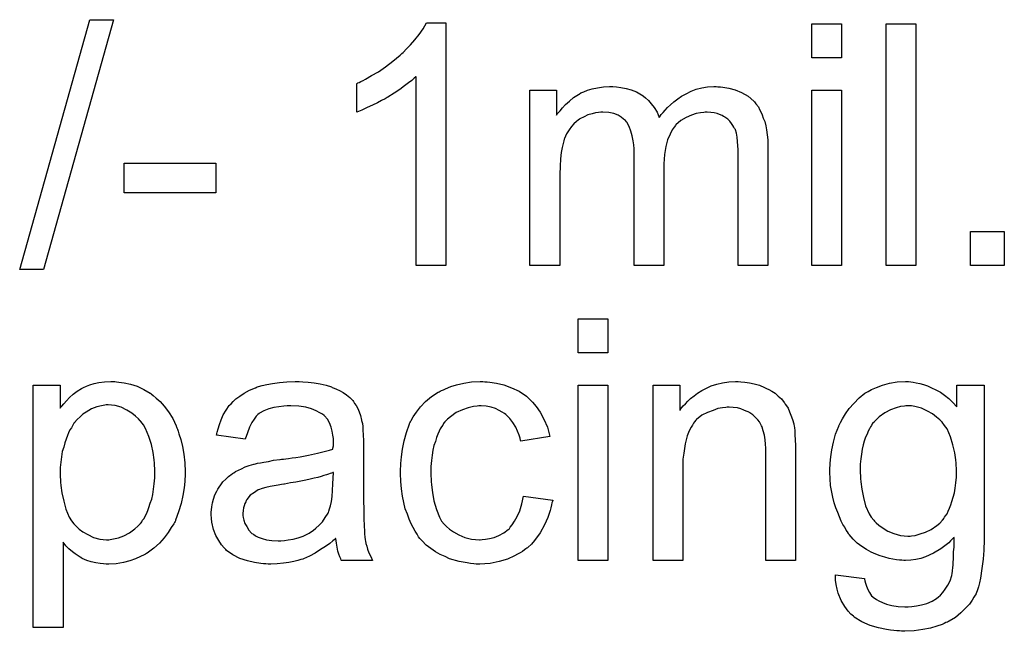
# Model space of a CAD drawing. Extents: x -1.3 to 9.2, y -4.6 to 3.5.
# Tile 119 of 215: x 6.238 to 6.565, y -1.145 to -0.942. Entities that reach past the tile are written whole.
import ezdxf

# ---------------------------------------------------------------- set-up
doc = ezdxf.new("R2010")
doc.units = 0
doc.layers.add('acc-ni-360-23-a_document', color=1, linetype='CONTINUOUS')

msp = doc.modelspace()

# ---------------------------------------------------------------- linework, layer by layer
at = {"layer": 'acc-ni-360-23-a_document', "color": 1}
for points in [[(6.246341, -1.024951), (6.238473, -1.024951), (6.261729, -0.94211), (6.269596, -0.94211), (6.246341, -1.024951)], [(6.379627, -1.023563), (6.369792, -1.023563), (6.369792, -0.960969), (6.369677, -0.961085), (6.369098, -0.961547), (6.368404, -0.962242), (6.367247, -0.963052), (6.365974, -0.964093), (6.364355, -0.96525), (6.362503, -0.966523), (6.360421, -0.967795), (6.360305, -0.967795), (6.360189, -0.967911), (6.359495, -0.968374), (6.358338, -0.968952), (6.35695, -0.969646), (6.35533, -0.970456), (6.353595, -0.971266), (6.351859, -0.972076), (6.350123, -0.97277), (6.350123, -0.963283), (6.350239, -0.963283), (6.350471, -0.963052), (6.350933, -0.962936), (6.351512, -0.962589), (6.352206, -0.962242), (6.353016, -0.961779), (6.354983, -0.960622), (6.357297, -0.959349), (6.359611, -0.957729), (6.362041, -0.955878), (6.36447, -0.953911), (6.364586, -0.953795), (6.364702, -0.95368), (6.365049, -0.953333), (6.365512, -0.952986), (6.366553, -0.951829), (6.367941, -0.95044), (6.36933, -0.94882), (6.370834, -0.946969), (6.372106, -0.945118), (6.373264, -0.943151), (6.379627, -0.943151), (6.379627, -1.023563)], [(6.510715, -0.954721), (6.500881, -0.954721), (6.500881, -0.943498), (6.510715, -0.943498), (6.510715, -0.954721)], [(6.535359, -1.023562), (6.525525, -1.023562), (6.525525, -0.943498), (6.535359, -0.943498), (6.535359, -1.023562)], [(6.469757, -0.964324), (6.470567, -0.964324), (6.471377, -0.96444), (6.473344, -0.964787), (6.475427, -0.965365), (6.477625, -0.966291), (6.479823, -0.967448), (6.481674, -0.969068), (6.481906, -0.969299), (6.482369, -0.969993), (6.483178, -0.971035), (6.483526, -0.971845), (6.483988, -0.972654), (6.484451, -0.973696), (6.484798, -0.974737), (6.485261, -0.975894), (6.485608, -0.977283), (6.48584, -0.978671), (6.486071, -0.980291), (6.486302, -0.98191), (6.486302, -0.983762), (6.486302, -1.023562), (6.476468, -1.023562), (6.476468, -0.987117), (6.476468, -0.987001), (6.476468, -0.986886), (6.476468, -0.986191), (6.476468, -0.98515), (6.476352, -0.983877), (6.476236, -0.982489), (6.476121, -0.981101), (6.475889, -0.979712), (6.475542, -0.978671), (6.475542, -0.978555), (6.475311, -0.978208), (6.475079, -0.977745), (6.474732, -0.977167), (6.47427, -0.976473), (6.473691, -0.975778), (6.472997, -0.975084), (6.472071, -0.97439), (6.471956, -0.974274), (6.471609, -0.974159), (6.471146, -0.973927), (6.470336, -0.97358), (6.469526, -0.973233), (6.468485, -0.973002), (6.467443, -0.972886), (6.466171, -0.97277), (6.465592, -0.97277), (6.465129, -0.972886), (6.463972, -0.973002), (6.462584, -0.973233), (6.460964, -0.973812), (6.459229, -0.974506), (6.457493, -0.975547), (6.455873, -0.976935), (6.455758, -0.977167), (6.455295, -0.977745), (6.454601, -0.978671), (6.453906, -0.980059), (6.453096, -0.98191), (6.452518, -0.984109), (6.452055, -0.98677), (6.451824, -0.989894), (6.451824, -1.023562), (6.441989, -1.023562), (6.441989, -0.98596), (6.441989, -0.985844), (6.441989, -0.985613), (6.441989, -0.985381), (6.441989, -0.984919), (6.441874, -0.983646), (6.441642, -0.982258), (6.441411, -0.980638), (6.440948, -0.979018), (6.440369, -0.977514), (6.43956, -0.976125), (6.439444, -0.97601), (6.439097, -0.975547), (6.438518, -0.975084), (6.437708, -0.97439), (6.436667, -0.973812), (6.435279, -0.973233), (6.433659, -0.972886), (6.431692, -0.97277), (6.430998, -0.97277), (6.430188, -0.972886), (6.429262, -0.973002), (6.428105, -0.973349), (6.426717, -0.973696), (6.425444, -0.974274), (6.424056, -0.974968), (6.42394, -0.975084), (6.423477, -0.975431), (6.422899, -0.975894), (6.422089, -0.976588), (6.421279, -0.977514), (6.420469, -0.978671), (6.419659, -0.979944), (6.418965, -0.981448), (6.418849, -0.981679), (6.418734, -0.982258), (6.418502, -0.983183), (6.418155, -0.984456), (6.417808, -0.986191), (6.417577, -0.988274), (6.417461, -0.990704), (6.417345, -0.993481), (6.417345, -1.023562), (6.407511, -1.023562), (6.407511, -0.965481), (6.416304, -0.965481), (6.416304, -0.973812), (6.41642, -0.97358), (6.416767, -0.973117), (6.417461, -0.972307), (6.418271, -0.971382), (6.419312, -0.970225), (6.420585, -0.969068), (6.421973, -0.967911), (6.423593, -0.96687), (6.423824, -0.966754), (6.424403, -0.966407), (6.425328, -0.96606), (6.426601, -0.965481), (6.428105, -0.965018), (6.429841, -0.964671), (6.431808, -0.964324), (6.43389, -0.964208), (6.434932, -0.964208), (6.436204, -0.964324), (6.437593, -0.964556), (6.439328, -0.964903), (6.441064, -0.965365), (6.442799, -0.96606), (6.444419, -0.966985), (6.44465, -0.967101), (6.445113, -0.967448), (6.445807, -0.968027), (6.446733, -0.968952), (6.447659, -0.969993), (6.4487, -0.971266), (6.449626, -0.97277), (6.45032, -0.974506), (6.450435, -0.97439), (6.450667, -0.974043), (6.451014, -0.97358), (6.451592, -0.972886), (6.452287, -0.972076), (6.453096, -0.971266), (6.454022, -0.970341), (6.455179, -0.969299), (6.456452, -0.968374), (6.457725, -0.967448), (6.459229, -0.966638), (6.460848, -0.965828), (6.462584, -0.965134), (6.464435, -0.964671), (6.466286, -0.964324), (6.468369, -0.964208), (6.469179, -0.964208), (6.469757, -0.964324)], [(6.510715, -1.023562), (6.500881, -1.023562), (6.500881, -0.965481), (6.510715, -0.965481), (6.510715, -1.023562)], [(6.303496, -0.999497), (6.273067, -0.999497), (6.273067, -0.989663), (6.303496, -0.989663), (6.303496, -0.999497)], [(6.564631, -1.023562), (6.553408, -1.023562), (6.553408, -1.01234), (6.564631, -1.01234), (6.564631, -1.023562)], [(6.433312, -1.052534), (6.423477, -1.052534), (6.423477, -1.041311), (6.433312, -1.041311), (6.433312, -1.052534)], [(6.270522, -1.062137), (6.271332, -1.062253), (6.273067, -1.062484), (6.27515, -1.062947), (6.277348, -1.063641), (6.279547, -1.064682), (6.281745, -1.065955), (6.28186, -1.065955), (6.281976, -1.066187), (6.28267, -1.066649), (6.283712, -1.067575), (6.284984, -1.068732), (6.286373, -1.070236), (6.287761, -1.072087), (6.28915, -1.074285), (6.290307, -1.076715), (6.290307, -1.076831), (6.290422, -1.077062), (6.290538, -1.077409), (6.290769, -1.077872), (6.291001, -1.078566), (6.291232, -1.079376), (6.291811, -1.081227), (6.292389, -1.083542), (6.292852, -1.086087), (6.293199, -1.088979), (6.293315, -1.091988), (6.293315, -1.092103), (6.293315, -1.092335), (6.293315, -1.092797), (6.293315, -1.093492), (6.293199, -1.094302), (6.293199, -1.095227), (6.292968, -1.09731), (6.292505, -1.099855), (6.291926, -1.102516), (6.291117, -1.105293), (6.290075, -1.10807), (6.290075, -1.108186), (6.289959, -1.108417), (6.289728, -1.108764), (6.289497, -1.109227), (6.288687, -1.1105), (6.287645, -1.112119), (6.286373, -1.113855), (6.284753, -1.11559), (6.282902, -1.117326), (6.280703, -1.118946), (6.280588, -1.118946), (6.280472, -1.119061), (6.280125, -1.119293), (6.279662, -1.119524), (6.278505, -1.120103), (6.276885, -1.120797), (6.274918, -1.121491), (6.272836, -1.12207), (6.270406, -1.122532), (6.267976, -1.122648), (6.267167, -1.122648), (6.266241, -1.122532), (6.265084, -1.122417), (6.263696, -1.122185), (6.262191, -1.121838), (6.260687, -1.121375), (6.259183, -1.120681), (6.259068, -1.120565), (6.258489, -1.120334), (6.257795, -1.119871), (6.256869, -1.119177), (6.255944, -1.118483), (6.254787, -1.117557), (6.253745, -1.116516), (6.25282, -1.115359), (6.25282, -1.14359), (6.242985, -1.14359), (6.242985, -1.063294), (6.251894, -1.063294), (6.251894, -1.07093), (6.25201, -1.070699), (6.252473, -1.070236), (6.253051, -1.069426), (6.253977, -1.068501), (6.255018, -1.067343), (6.256175, -1.066302), (6.257564, -1.065261), (6.258952, -1.064335), (6.259183, -1.06422), (6.259646, -1.063988), (6.260572, -1.063641), (6.261729, -1.063178), (6.263117, -1.062716), (6.264737, -1.062368), (6.266588, -1.062137), (6.268671, -1.062021), (6.269943, -1.062021), (6.270522, -1.062137)], [(6.332306, -1.062137), (6.334041, -1.062253), (6.336008, -1.062484), (6.337975, -1.062831), (6.339942, -1.063294), (6.341793, -1.063872), (6.342025, -1.063988), (6.342603, -1.06422), (6.343413, -1.064567), (6.344454, -1.06503), (6.345611, -1.065724), (6.346768, -1.066418), (6.34781, -1.067343), (6.348735, -1.068269), (6.348851, -1.068385), (6.349082, -1.068732), (6.349429, -1.06931), (6.349892, -1.070005), (6.350471, -1.071046), (6.350933, -1.072087), (6.351396, -1.07336), (6.351743, -1.074864), (6.351743, -1.07498), (6.351859, -1.075327), (6.351975, -1.076021), (6.35209, -1.076947), (6.35209, -1.078219), (6.352206, -1.079723), (6.352322, -1.08169), (6.352322, -1.083889), (6.352322, -1.097078), (6.352322, -1.097194), (6.352322, -1.097657), (6.352322, -1.098351), (6.352322, -1.099277), (6.352322, -1.100318), (6.352322, -1.101591), (6.352438, -1.104368), (6.352438, -1.10726), (6.352553, -1.110152), (6.352669, -1.111425), (6.352669, -1.112582), (6.352785, -1.113623), (6.3529, -1.114433), (6.3529, -1.114549), (6.353016, -1.115012), (6.353132, -1.115706), (6.353479, -1.116632), (6.35371, -1.117673), (6.354173, -1.11883), (6.354752, -1.120103), (6.35533, -1.121375), (6.345033, -1.121375), (6.344917, -1.12126), (6.344801, -1.120797), (6.34457, -1.120218), (6.344223, -1.119293), (6.343876, -1.118252), (6.343644, -1.116979), (6.343413, -1.11559), (6.343181, -1.114086), (6.343066, -1.114086), (6.34295, -1.114318), (6.342256, -1.114896), (6.341215, -1.115706), (6.339826, -1.116747), (6.338091, -1.117789), (6.336355, -1.118946), (6.334504, -1.119987), (6.332537, -1.120797), (6.332306, -1.120913), (6.331611, -1.121028), (6.33057, -1.121375), (6.329297, -1.121723), (6.327678, -1.12207), (6.325827, -1.122301), (6.323744, -1.122532), (6.321661, -1.122648), (6.320736, -1.122648), (6.320042, -1.122532), (6.319232, -1.122532), (6.318306, -1.122417), (6.316223, -1.12207), (6.313909, -1.121491), (6.311364, -1.120681), (6.30905, -1.119524), (6.306967, -1.11802), (6.306736, -1.117789), (6.306158, -1.11721), (6.305348, -1.116169), (6.304422, -1.114781), (6.303496, -1.113045), (6.302686, -1.111078), (6.302108, -1.108648), (6.301992, -1.107491), (6.301877, -1.106103), (6.301877, -1.105872), (6.301877, -1.105409), (6.301992, -1.104599), (6.302108, -1.103558), (6.302339, -1.102285), (6.302686, -1.101012), (6.303149, -1.099624), (6.303728, -1.098351), (6.303843, -1.098235), (6.304075, -1.097773), (6.304538, -1.097078), (6.305116, -1.096268), (6.30581, -1.095343), (6.306736, -1.094417), (6.307662, -1.093492), (6.308819, -1.092682), (6.308934, -1.092566), (6.309397, -1.092335), (6.309976, -1.091872), (6.310901, -1.091409), (6.311943, -1.090946), (6.313215, -1.090368), (6.314488, -1.089905), (6.315992, -1.089442), (6.316108, -1.089442), (6.31657, -1.089326), (6.317265, -1.089095), (6.31819, -1.088979), (6.319347, -1.088748), (6.320851, -1.088517), (6.322587, -1.088169), (6.324669, -1.087938), (6.324785, -1.087938), (6.325248, -1.087822), (6.325827, -1.087822), (6.326636, -1.087707), (6.327562, -1.087591), (6.328719, -1.08736), (6.329992, -1.087244), (6.33138, -1.087013), (6.334157, -1.086434), (6.337165, -1.085855), (6.339826, -1.085161), (6.341099, -1.084814), (6.342256, -1.084467), (6.342256, -1.084351), (6.342256, -1.08412), (6.342372, -1.083426), (6.342372, -1.082616), (6.342372, -1.082153), (6.342372, -1.081922), (6.342372, -1.081806), (6.342372, -1.08169), (6.342372, -1.080996), (6.342256, -1.079839), (6.342025, -1.078566), (6.341677, -1.077178), (6.341099, -1.07579), (6.340405, -1.074517), (6.339479, -1.073476), (6.339363, -1.07336), (6.338785, -1.072897), (6.337859, -1.072434), (6.336702, -1.07174), (6.335083, -1.071162), (6.333231, -1.070583), (6.330917, -1.070236), (6.328256, -1.07012), (6.327099, -1.07012), (6.325942, -1.070236), (6.324322, -1.070467), (6.322703, -1.070699), (6.320967, -1.071162), (6.319347, -1.07174), (6.317959, -1.07255), (6.317843, -1.072666), (6.31738, -1.073013), (6.316802, -1.073591), (6.316108, -1.074517), (6.315413, -1.075674), (6.314604, -1.077178), (6.313909, -1.079029), (6.313215, -1.081112), (6.303612, -1.079839), (6.303612, -1.079723), (6.303728, -1.079608), (6.303728, -1.079261), (6.303843, -1.078798), (6.304191, -1.077756), (6.304653, -1.076252), (6.305232, -1.074748), (6.305926, -1.073129), (6.306852, -1.071509), (6.307893, -1.070005), (6.308009, -1.069889), (6.308471, -1.069426), (6.309166, -1.068732), (6.310091, -1.067806), (6.311364, -1.066881), (6.312868, -1.065955), (6.314604, -1.064914), (6.31657, -1.064104), (6.316686, -1.064104), (6.316802, -1.063988), (6.317149, -1.063872), (6.317612, -1.063757), (6.318769, -1.06341), (6.320389, -1.063063), (6.32224, -1.062716), (6.324554, -1.062368), (6.326984, -1.062137), (6.32976, -1.062021), (6.331033, -1.062021), (6.332306, -1.062137)], [(6.392585, -1.062137), (6.39328, -1.062137), (6.394205, -1.062253), (6.396404, -1.0626), (6.398833, -1.063178), (6.401379, -1.064104), (6.403924, -1.065261), (6.406354, -1.066881), (6.406469, -1.066881), (6.406585, -1.067112), (6.407279, -1.067806), (6.408321, -1.068848), (6.409593, -1.070352), (6.410866, -1.072203), (6.412139, -1.074517), (6.413296, -1.077178), (6.414106, -1.080302), (6.404502, -1.081806), (6.404502, -1.08169), (6.404387, -1.081574), (6.404271, -1.08088), (6.403924, -1.079839), (6.403346, -1.078566), (6.402767, -1.077178), (6.401841, -1.075674), (6.4008, -1.074285), (6.399643, -1.073129), (6.399527, -1.073013), (6.399065, -1.072666), (6.398255, -1.072203), (6.397329, -1.071624), (6.396056, -1.071046), (6.394668, -1.070583), (6.393048, -1.070236), (6.391313, -1.07012), (6.390618, -1.07012), (6.39004, -1.070236), (6.388767, -1.070352), (6.387032, -1.070814), (6.385181, -1.071393), (6.383098, -1.072319), (6.381131, -1.073707), (6.380206, -1.074517), (6.37928, -1.075443), (6.37928, -1.075558), (6.379048, -1.075674), (6.378817, -1.076021), (6.378586, -1.076484), (6.378239, -1.077062), (6.377776, -1.077756), (6.377429, -1.078566), (6.376966, -1.079492), (6.376503, -1.080649), (6.376156, -1.081922), (6.375693, -1.08331), (6.375346, -1.084814), (6.375115, -1.086434), (6.374883, -1.088285), (6.374652, -1.090252), (6.374652, -1.092335), (6.374652, -1.09245), (6.374652, -1.092797), (6.374652, -1.093492), (6.374768, -1.094186), (6.374768, -1.095227), (6.374883, -1.096268), (6.37523, -1.098814), (6.375693, -1.101591), (6.376503, -1.104483), (6.377544, -1.107029), (6.378239, -1.108301), (6.379048, -1.109343), (6.37928, -1.109574), (6.379858, -1.110152), (6.3809, -1.110962), (6.382172, -1.111888), (6.383908, -1.112929), (6.385875, -1.113739), (6.388189, -1.114318), (6.389462, -1.114433), (6.390734, -1.114549), (6.390966, -1.114549), (6.39166, -1.114433), (6.392817, -1.114318), (6.39409, -1.114086), (6.395594, -1.113739), (6.397213, -1.113045), (6.398833, -1.112235), (6.400337, -1.111078), (6.400569, -1.110962), (6.400916, -1.110384), (6.40161, -1.109574), (6.40242, -1.108301), (6.40323, -1.106797), (6.404155, -1.104946), (6.40485, -1.102632), (6.405312, -1.100086), (6.415031, -1.101359), (6.415031, -1.101475), (6.414916, -1.101822), (6.4148, -1.102285), (6.414684, -1.102979), (6.414453, -1.103905), (6.414221, -1.10483), (6.413411, -1.107144), (6.41237, -1.109574), (6.410866, -1.112235), (6.409015, -1.11478), (6.407974, -1.115937), (6.406816, -1.117094), (6.406701, -1.11721), (6.406469, -1.117326), (6.406122, -1.117557), (6.405659, -1.117904), (6.405081, -1.118367), (6.404271, -1.11883), (6.403346, -1.119293), (6.40242, -1.119871), (6.400106, -1.120913), (6.397329, -1.121723), (6.394321, -1.122417), (6.392585, -1.122532), (6.39085, -1.122648), (6.389693, -1.122648), (6.388883, -1.122532), (6.387842, -1.122417), (6.386685, -1.122185), (6.385412, -1.121954), (6.384024, -1.121723), (6.3809, -1.120797), (6.379396, -1.120103), (6.377776, -1.119409), (6.376156, -1.118483), (6.374652, -1.117442), (6.373148, -1.116285), (6.371759, -1.114896), (6.371644, -1.114781), (6.371412, -1.114549), (6.371065, -1.114086), (6.370602, -1.113508), (6.37014, -1.112698), (6.369445, -1.111657), (6.368867, -1.1105), (6.368173, -1.109227), (6.367479, -1.107723), (6.3669, -1.105987), (6.366206, -1.104252), (6.365743, -1.102169), (6.36528, -1.100087), (6.364933, -1.097657), (6.364702, -1.095227), (6.364586, -1.092566), (6.364586, -1.09245), (6.364586, -1.092103), (6.364586, -1.09164), (6.364586, -1.090946), (6.364702, -1.090136), (6.364702, -1.089211), (6.364817, -1.088169), (6.364933, -1.087013), (6.36528, -1.084467), (6.365859, -1.08169), (6.366553, -1.078914), (6.367594, -1.076137), (6.367594, -1.076021), (6.36771, -1.07579), (6.367941, -1.075443), (6.368173, -1.07498), (6.368867, -1.073707), (6.369908, -1.072203), (6.371297, -1.070467), (6.372916, -1.068732), (6.374883, -1.066996), (6.377082, -1.065608), (6.377197, -1.065608), (6.377429, -1.065492), (6.377776, -1.065261), (6.378239, -1.06503), (6.378817, -1.064798), (6.379511, -1.064451), (6.381247, -1.063757), (6.383214, -1.063178), (6.385643, -1.0626), (6.388189, -1.062137), (6.390966, -1.062021), (6.391891, -1.062021), (6.392585, -1.062137)], [(6.477394, -1.062137), (6.478666, -1.062253), (6.48017, -1.062484), (6.48179, -1.062831), (6.483526, -1.063294), (6.485145, -1.063988), (6.485377, -1.064104), (6.48584, -1.064335), (6.48665, -1.064682), (6.487575, -1.065261), (6.488732, -1.065955), (6.489773, -1.066881), (6.490815, -1.067806), (6.49174, -1.068963), (6.491856, -1.069079), (6.492087, -1.069542), (6.492435, -1.07012), (6.493013, -1.07093), (6.493476, -1.072087), (6.493939, -1.073244), (6.494517, -1.074632), (6.494864, -1.076137), (6.494864, -1.076252), (6.49498, -1.076715), (6.495096, -1.077409), (6.495211, -1.078335), (6.495211, -1.079723), (6.495327, -1.081343), (6.495443, -1.08331), (6.495443, -1.08574), (6.495443, -1.121375), (6.485608, -1.121375), (6.485608, -1.086203), (6.485608, -1.086087), (6.485608, -1.085971), (6.485608, -1.085161), (6.485608, -1.08412), (6.485493, -1.082847), (6.485377, -1.081343), (6.485145, -1.079839), (6.484798, -1.078451), (6.484451, -1.077178), (6.484451, -1.077062), (6.48422, -1.076715), (6.483873, -1.076137), (6.483526, -1.075442), (6.482947, -1.074748), (6.482253, -1.073938), (6.481327, -1.073128), (6.480286, -1.072434), (6.48017, -1.072319), (6.479823, -1.072087), (6.479129, -1.071856), (6.478319, -1.071509), (6.477394, -1.071161), (6.476236, -1.070814), (6.474848, -1.070699), (6.47346, -1.070583), (6.472881, -1.070583), (6.472418, -1.070699), (6.471261, -1.070814), (6.469757, -1.071046), (6.468137, -1.071624), (6.466286, -1.072319), (6.464435, -1.073244), (6.4627, -1.074632), (6.462468, -1.074864), (6.462005, -1.075442), (6.461658, -1.075905), (6.461311, -1.076484), (6.460848, -1.077178), (6.460501, -1.077988), (6.460038, -1.078913), (6.459576, -1.08007), (6.459229, -1.081343), (6.458882, -1.082732), (6.45865, -1.084236), (6.458419, -1.085855), (6.458187, -1.087822), (6.458187, -1.089789), (6.458187, -1.121375), (6.448353, -1.121375), (6.448353, -1.063294), (6.457146, -1.063294), (6.457146, -1.071624), (6.457262, -1.071509), (6.457493, -1.071161), (6.45784, -1.070699), (6.458303, -1.07012), (6.458997, -1.069426), (6.459807, -1.068616), (6.460733, -1.06769), (6.46189, -1.066765), (6.463047, -1.065955), (6.464435, -1.065029), (6.465939, -1.064219), (6.467559, -1.063525), (6.46941, -1.062947), (6.471261, -1.062484), (6.473344, -1.062137), (6.475542, -1.062021), (6.476468, -1.062021), (6.477394, -1.062137)], [(6.533624, -1.062137), (6.534434, -1.062253), (6.535475, -1.062484), (6.536632, -1.062715), (6.537905, -1.063062), (6.539177, -1.063525), (6.540566, -1.064104), (6.541954, -1.064798), (6.543458, -1.065608), (6.544847, -1.066534), (6.546235, -1.06769), (6.547623, -1.068963), (6.548896, -1.070467), (6.548896, -1.063294), (6.557921, -1.063294), (6.557921, -1.113508), (6.557921, -1.113623), (6.557921, -1.114086), (6.557921, -1.11478), (6.557921, -1.115706), (6.557805, -1.116747), (6.557805, -1.11802), (6.557689, -1.119408), (6.557574, -1.120912), (6.557226, -1.124036), (6.556764, -1.127276), (6.556417, -1.12878), (6.556069, -1.130168), (6.555607, -1.131441), (6.555144, -1.132598), (6.555144, -1.132714), (6.555028, -1.13283), (6.554565, -1.133524), (6.553987, -1.134565), (6.553061, -1.135838), (6.551789, -1.137226), (6.550284, -1.13873), (6.548433, -1.140234), (6.546351, -1.141507), (6.546235, -1.141507), (6.546119, -1.141623), (6.545772, -1.141854), (6.545309, -1.14197), (6.544731, -1.142317), (6.544037, -1.142548), (6.542301, -1.143127), (6.540219, -1.143821), (6.537673, -1.144284), (6.534781, -1.144747), (6.531657, -1.144862), (6.530615, -1.144862), (6.529921, -1.144747), (6.528996, -1.144747), (6.52807, -1.144631), (6.526913, -1.144515), (6.52564, -1.144284), (6.522979, -1.143705), (6.520203, -1.142896), (6.517426, -1.141738), (6.51488, -1.140119), (6.514765, -1.140003), (6.514649, -1.139887), (6.513839, -1.139193), (6.512913, -1.138152), (6.511756, -1.136648), (6.510599, -1.134681), (6.509558, -1.132251), (6.509211, -1.130863), (6.50898, -1.129359), (6.508748, -1.127854), (6.508748, -1.126119), (6.518351, -1.127392), (6.518351, -1.127623), (6.518467, -1.128086), (6.518698, -1.128896), (6.51893, -1.129937), (6.519393, -1.130978), (6.519971, -1.13202), (6.520665, -1.133061), (6.521591, -1.133871), (6.521822, -1.133987), (6.522285, -1.134334), (6.523095, -1.134796), (6.524252, -1.135259), (6.52564, -1.135838), (6.527376, -1.136301), (6.529458, -1.136648), (6.531657, -1.136763), (6.532814, -1.136763), (6.533971, -1.136648), (6.535591, -1.136416), (6.53721, -1.136069), (6.538946, -1.135606), (6.540681, -1.134912), (6.542185, -1.133987), (6.542301, -1.133871), (6.542764, -1.133524), (6.543458, -1.13283), (6.544268, -1.13202), (6.545078, -1.130863), (6.545888, -1.12959), (6.546698, -1.128086), (6.547276, -1.12635), (6.547276, -1.126235), (6.547392, -1.125772), (6.547508, -1.124846), (6.547623, -1.123689), (6.547739, -1.122879), (6.547739, -1.121954), (6.547855, -1.120912), (6.547855, -1.119755), (6.547855, -1.118483), (6.547971, -1.116979), (6.547971, -1.115475), (6.547971, -1.113739), (6.547855, -1.113855), (6.547623, -1.114086), (6.547276, -1.114433), (6.546814, -1.114896), (6.546235, -1.115475), (6.545425, -1.116169), (6.544499, -1.116863), (6.543574, -1.117557), (6.541144, -1.118946), (6.538483, -1.120218), (6.536979, -1.120681), (6.535359, -1.121028), (6.533624, -1.12126), (6.531888, -1.121375), (6.53131, -1.121375), (6.530731, -1.12126), (6.529921, -1.12126), (6.52888, -1.121144), (6.527723, -1.120912), (6.52645, -1.120681), (6.525062, -1.120334), (6.523558, -1.119871), (6.522054, -1.119293), (6.52055, -1.118599), (6.51893, -1.117789), (6.517426, -1.116747), (6.515922, -1.11559), (6.514533, -1.114318), (6.513261, -1.112813), (6.513145, -1.112698), (6.513029, -1.112466), (6.512682, -1.111888), (6.512219, -1.111309), (6.511756, -1.110384), (6.511178, -1.109458), (6.510599, -1.108301), (6.510021, -1.106913), (6.509442, -1.105524), (6.508864, -1.103905), (6.508285, -1.102285), (6.507823, -1.100434), (6.507013, -1.0965), (6.506897, -1.094302), (6.506781, -1.092103), (6.506781, -1.091987), (6.506781, -1.091756), (6.506781, -1.091293), (6.506781, -1.090715), (6.506897, -1.089905), (6.506897, -1.089095), (6.507128, -1.087012), (6.507475, -1.084698), (6.508054, -1.082153), (6.508748, -1.079492), (6.509789, -1.076831), (6.509789, -1.076715), (6.509905, -1.076484), (6.510137, -1.076137), (6.510368, -1.075674), (6.511062, -1.074401), (6.511988, -1.072781), (6.513261, -1.071046), (6.514765, -1.06931), (6.5165, -1.067459), (6.518467, -1.065955), (6.518583, -1.065955), (6.518698, -1.065839), (6.519046, -1.065608), (6.519508, -1.065377), (6.520665, -1.064682), (6.522285, -1.063988), (6.524252, -1.063294), (6.526566, -1.0626), (6.529111, -1.062137), (6.531888, -1.062021), (6.53293, -1.062021), (6.533624, -1.062137)], [(6.433312, -1.121375), (6.423477, -1.121375), (6.423477, -1.063294), (6.433312, -1.063294), (6.433312, -1.121375)], [(6.267745, -1.069773), (6.267167, -1.069773), (6.266704, -1.069889), (6.265547, -1.07012), (6.264043, -1.070467), (6.262307, -1.071162), (6.260456, -1.072203), (6.259415, -1.072897), (6.258489, -1.073707), (6.257564, -1.074633), (6.256638, -1.075674), (6.256638, -1.07579), (6.256407, -1.075905), (6.256175, -1.076252), (6.255944, -1.076715), (6.255597, -1.077409), (6.255134, -1.078104), (6.254671, -1.079029), (6.254324, -1.079955), (6.253861, -1.081112), (6.253398, -1.082384), (6.253051, -1.083773), (6.252588, -1.085277), (6.252357, -1.087013), (6.252126, -1.088748), (6.251894, -1.090599), (6.251894, -1.092682), (6.251894, -1.092797), (6.251894, -1.093145), (6.251894, -1.093723), (6.25201, -1.094533), (6.25201, -1.095459), (6.252126, -1.0965), (6.252473, -1.09893), (6.253051, -1.101706), (6.253745, -1.104368), (6.254902, -1.107029), (6.255597, -1.108186), (6.256407, -1.109227), (6.256638, -1.109458), (6.257216, -1.110037), (6.258142, -1.110962), (6.259415, -1.111888), (6.261034, -1.112814), (6.262886, -1.113739), (6.264968, -1.114318), (6.266125, -1.114433), (6.267282, -1.114549), (6.267976, -1.114549), (6.268439, -1.114433), (6.269596, -1.114202), (6.271216, -1.113855), (6.272952, -1.113161), (6.274803, -1.112235), (6.276654, -1.110847), (6.27758, -1.110037), (6.278505, -1.109111), (6.278505, -1.108995), (6.278737, -1.10888), (6.278968, -1.108533), (6.279199, -1.10807), (6.279662, -1.107491), (6.280009, -1.106681), (6.280472, -1.105872), (6.280935, -1.10483), (6.281282, -1.103789), (6.281745, -1.102401), (6.282208, -1.101012), (6.282555, -1.099508), (6.282786, -1.097773), (6.283017, -1.095921), (6.283249, -1.093955), (6.283249, -1.091872), (6.283249, -1.091756), (6.283249, -1.091409), (6.283249, -1.090831), (6.283133, -1.090021), (6.283133, -1.089095), (6.283017, -1.088054), (6.28267, -1.085624), (6.282092, -1.082963), (6.281282, -1.080302), (6.280125, -1.077641), (6.279431, -1.076368), (6.278621, -1.075327), (6.278621, -1.075211), (6.27839, -1.075095), (6.277811, -1.074401), (6.276885, -1.073591), (6.275613, -1.07255), (6.273993, -1.071509), (6.272142, -1.070583), (6.270059, -1.070005), (6.268902, -1.069889), (6.267745, -1.069773)], [(6.533855, -1.07012), (6.532004, -1.07012), (6.531541, -1.070236), (6.530268, -1.070352), (6.528764, -1.070814), (6.526913, -1.071393), (6.525062, -1.072434), (6.523211, -1.073707), (6.522285, -1.074632), (6.521359, -1.075558), (6.521359, -1.075674), (6.521128, -1.07579), (6.520897, -1.076137), (6.520665, -1.076599), (6.520318, -1.077062), (6.519971, -1.077756), (6.519508, -1.078566), (6.519161, -1.079492), (6.518698, -1.080533), (6.518236, -1.081806), (6.517889, -1.083079), (6.517541, -1.084467), (6.51731, -1.086087), (6.517079, -1.087707), (6.516847, -1.089442), (6.516847, -1.091409), (6.516847, -1.091525), (6.516847, -1.091872), (6.516847, -1.09245), (6.516963, -1.09326), (6.516963, -1.094186), (6.517079, -1.095343), (6.517426, -1.097773), (6.518004, -1.100549), (6.518698, -1.10321), (6.519855, -1.105871), (6.52055, -1.107028), (6.521359, -1.10807), (6.521591, -1.108301), (6.522169, -1.10888), (6.523095, -1.10969), (6.524483, -1.110615), (6.526103, -1.111657), (6.52807, -1.112466), (6.530268, -1.113045), (6.531425, -1.113161), (6.532698, -1.113276), (6.533392, -1.113276), (6.533855, -1.113161), (6.535128, -1.113045), (6.536748, -1.112582), (6.538483, -1.112004), (6.54045, -1.111078), (6.542301, -1.109805), (6.543227, -1.108995), (6.544152, -1.10807), (6.544152, -1.107954), (6.544384, -1.107838), (6.544615, -1.107491), (6.544847, -1.107028), (6.545194, -1.106566), (6.545657, -1.105871), (6.546004, -1.105062), (6.546466, -1.10402), (6.546929, -1.102979), (6.547276, -1.101822), (6.547739, -1.100434), (6.548086, -1.098929), (6.548318, -1.097425), (6.548549, -1.09569), (6.54878, -1.093723), (6.54878, -1.091756), (6.54878, -1.09164), (6.54878, -1.091293), (6.54878, -1.090715), (6.548665, -1.090021), (6.548665, -1.089095), (6.548549, -1.088054), (6.548202, -1.08574), (6.547623, -1.083079), (6.546814, -1.080418), (6.545657, -1.077756), (6.544847, -1.076599), (6.544037, -1.075558), (6.544037, -1.075442), (6.543805, -1.075327), (6.543227, -1.074748), (6.542185, -1.073823), (6.540797, -1.072781), (6.539177, -1.071856), (6.53721, -1.07093), (6.535012, -1.070352), (6.533855, -1.07012)], [(6.342372, -1.092219), (6.342256, -1.092219), (6.34214, -1.092335), (6.341793, -1.09245), (6.34133, -1.092566), (6.340752, -1.092797), (6.340058, -1.093029), (6.339248, -1.09326), (6.338322, -1.093492), (6.337281, -1.093839), (6.336008, -1.09407), (6.334735, -1.094417), (6.333231, -1.094764), (6.331611, -1.095111), (6.329992, -1.095459), (6.328141, -1.09569), (6.326174, -1.096037), (6.325942, -1.096037), (6.325248, -1.096153), (6.324091, -1.096384), (6.322818, -1.096616), (6.32143, -1.096847), (6.320042, -1.097194), (6.318769, -1.097541), (6.317612, -1.098004), (6.317496, -1.098004), (6.317149, -1.098235), (6.316686, -1.098467), (6.316223, -1.098814), (6.314835, -1.099739), (6.313678, -1.101128), (6.313678, -1.101244), (6.313447, -1.101475), (6.313331, -1.101938), (6.3131, -1.102516), (6.312868, -1.10321), (6.312637, -1.103905), (6.312521, -1.10483), (6.312405, -1.105756), (6.312405, -1.105872), (6.312405, -1.10645), (6.312521, -1.107144), (6.312752, -1.10807), (6.3131, -1.109111), (6.313678, -1.110152), (6.314372, -1.11131), (6.315298, -1.112351), (6.315413, -1.112466), (6.315876, -1.112698), (6.31657, -1.113161), (6.317496, -1.113623), (6.318769, -1.114086), (6.320273, -1.114549), (6.322008, -1.114781), (6.324091, -1.114896), (6.325017, -1.114896), (6.326174, -1.114781), (6.327446, -1.114549), (6.329066, -1.114318), (6.330686, -1.113855), (6.332421, -1.113276), (6.334157, -1.112466), (6.334388, -1.112351), (6.334851, -1.112004), (6.335661, -1.111425), (6.336587, -1.110615), (6.337628, -1.10969), (6.338785, -1.108533), (6.339711, -1.107144), (6.340636, -1.10564), (6.340752, -1.105524), (6.340868, -1.105062), (6.341099, -1.104252), (6.341446, -1.10321), (6.341793, -1.101822), (6.342025, -1.100202), (6.34214, -1.098235), (6.342256, -1.095921), (6.342372, -1.092219)]]:
    msp.add_lwpolyline(points, dxfattribs=at)

doc.saveas('drawing.dxf')
